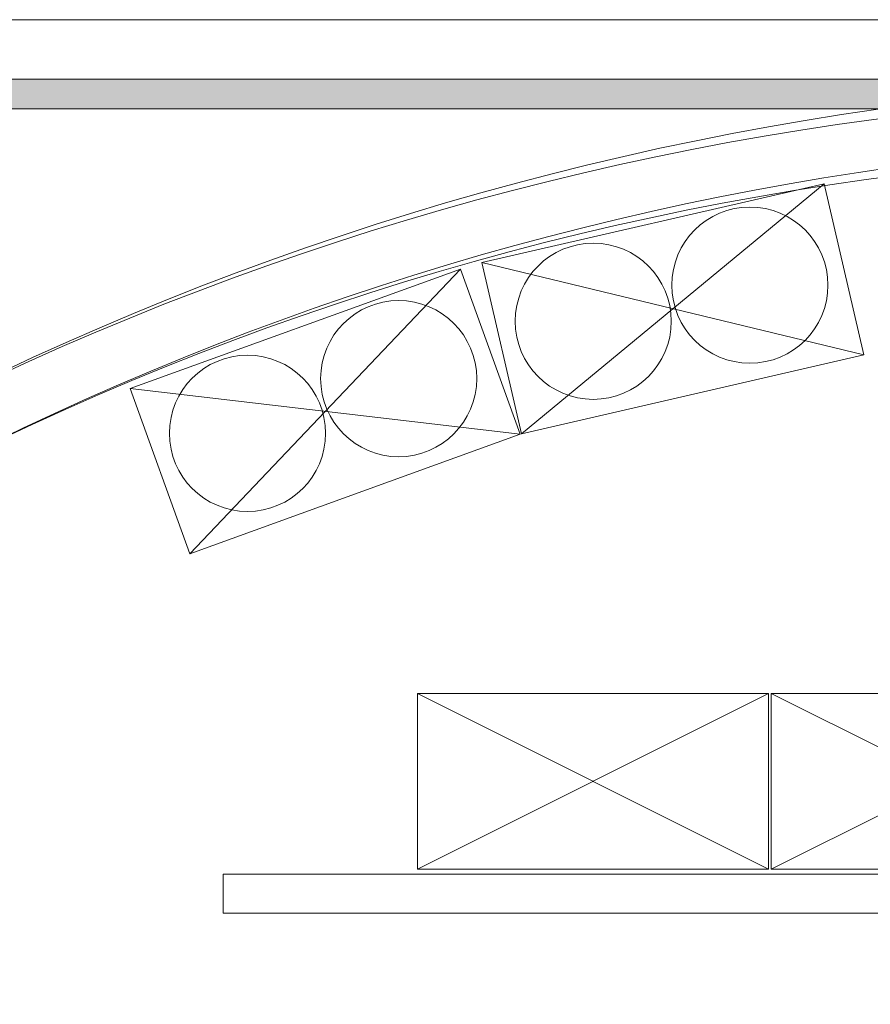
# Model space of a CAD drawing. Header units: millimetres. Extents: x -1131 to 37929, y -9154 to 9180.
# Tile 78 of 85: x 17529 to 19714, y 6621 to 9148. Entities that reach past the tile are written whole.
import ezdxf

# ---------------------------------------------------------------- set-up
doc = ezdxf.new("R2010")
doc.units = ezdxf.units.MM
doc.layers.add('GREYSCALE', color=9, linetype='Continuous', lineweight=0, true_color=0x808080)

# ---------------------------------------------------------------- blocks, each defined once
blk = doc.blocks.new('FLOOR PLAN')
at = {"layer": 'GREYSCALE', "ltscale": 0.25}
h = blk.add_hatch(color=256, dxfattribs=at)
h.dxf.hatch_style = 1
h.paths.add_polyline_path([(6935.6, 18149.4), (21163.6, 18149.4), (21163.6, 18073.2), (6935.6, 18073.2)])
at = {"layer": 'GREYSCALE', "ltscale": 0.2}
blk.add_line((21163.6, 18301.8), (1808.8, 18301.8), dxfattribs=at)
at = {"layer": 'GREYSCALE', "ltscale": 0.25}
for p, q in [((21163.6, 18149.4), (1806, 18149.4)), ((6935.6, 18149.4), (21163.6, 18149.4)), ((8543.7, 18149.4), (21163.6, 18149.4)), ((21163.6, 18073.2), (6935.6, 18073.2)), ((19834, 16572.2), (18931.8, 16572.2)), ((18931.8, 16572.2), (18931.8, 16121.2)), ((19834, 16572.2), (18931.8, 16121.2)), ((18931.8, 16121.2), (18931.8, 16572.2)), ((18931.8, 16572.2), (19834, 16121.2)), ((19834, 16121.2), (19834, 16572.2)), ((20742.7, 16572.2), (19840.5, 16572.2)), ((19840.5, 16572.2), (19840.5, 16121.2)), ((20742.7, 16572.2), (19840.5, 16121.2)), ((19840.5, 16121.2), (19840.5, 16572.2)), ((19840.5, 16572.2), (20742.7, 16121.2)), ((18432.6, 16108.6), (21213.3, 16108.6)), ((18432.6, 16108.6), (18432.6, 16008.3)), ((18931.8, 16121.2), (19834, 16121.2)), ((19840.5, 16121.2), (20742.7, 16121.2)), ((18432.6, 16008.3), (21213.3, 16008.3))]:
    blk.add_line(p, q, dxfattribs=at)
at = {"layer": 'GREYSCALE'}
for p, q in [((19097.7, 17678.2, 59.1), (19976.8, 17880.8, 59.1)), ((19199, 17238.6, 59.1), (19976.8, 17880.8, 59.1)), ((19976.8, 17880.8, 59.1), (20078.1, 17441.2, 59.1)), ((19199, 17238.6, 59.1), (19097.7, 17678.2, 59.1)), ((19097.7, 17678.2, 59.1), (20078.1, 17441.2, 59.1)), ((18193.6, 17354.9), (19042.1, 17661.7)), ((18347, 16930.7), (19042.1, 17661.7)), ((19042.1, 17661.7), (19195.5, 17237.5)), ((20078.1, 17441.2, 59.1), (19199, 17238.6, 59.1)), ((18347, 16930.7), (18193.6, 17354.9)), ((18193.6, 17354.9), (19195.5, 17237.5)), ((19195.5, 17237.5), (18347, 16930.7))]:
    blk.add_line(p, q, dxfattribs=at)
for centre in [(19785.8, 17620.4, 59.1), (19383.4, 17527.6, 59.1), (18883.7, 17380.3), (18495.4, 17239.9)]:
    blk.add_circle(centre, 200.5, dxfattribs=at)
at = {"layer": 'GREYSCALE', "ltscale": 0.25}
for centre, radius, start, end in [((21217.1, 10299.4), 7850.2, 90.38683, 134.7725), ((21222.5, 10287.5), 7709.6, 91.19276, 134.21677)]:
    blk.add_arc(centre, radius, start, end, dxfattribs=at)
at = {"layer": 'GREYSCALE'}
for radius, start, end in [(7752.9, 89.85369, 134.67625), (7602.5, 89.37712, 134.60131)]:
    blk.add_arc((21130.7, 10361.1), radius, start, end, dxfattribs=at)

msp = doc.modelspace()

# ---------------------------------------------------------------- block references
at = {"layer": 'GREYSCALE'}
msp.add_blockref('FLOOR PLAN', (-381, -9153.5), dxfattribs=at)

doc.saveas('drawing.dxf')
